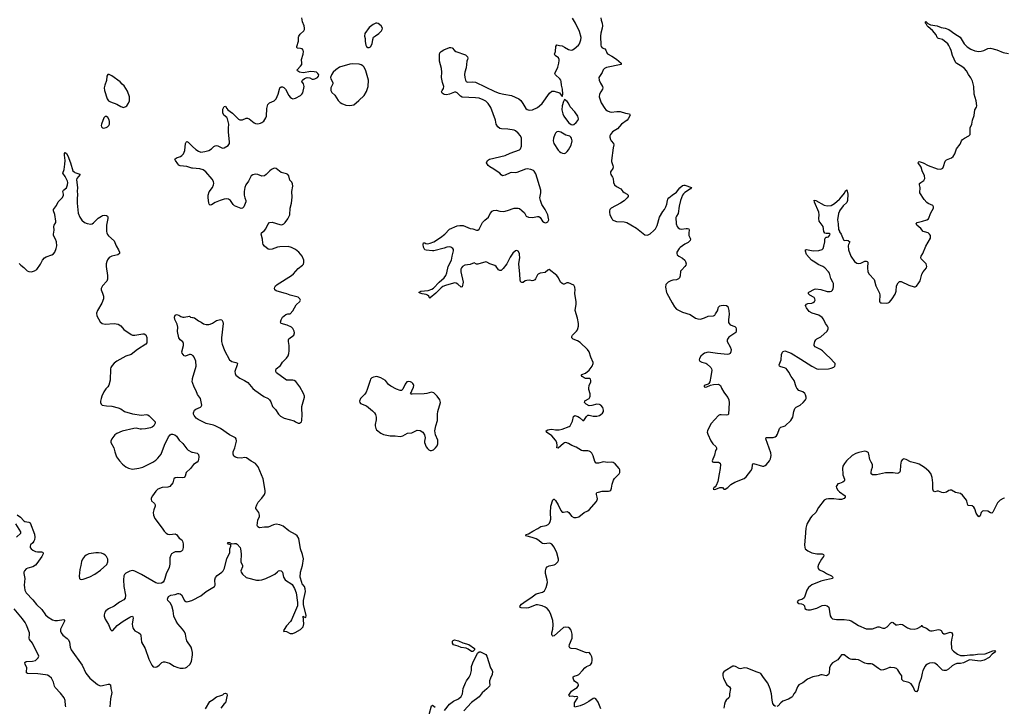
# Model space of a CAD drawing. Header units: inches. Extents: x 1682510 to 1839368, y 640758 to 791543.
# Tile 179 of 186: x 1797328 to 1812545, y 753617 to 764222. Entities that reach past the tile are written whole.
import ezdxf

# ---------------------------------------------------------------- set-up
doc = ezdxf.new("R2010")
doc.units = ezdxf.units.IN
doc.header["$MEASUREMENT"] = 0
for name, color, linetype in [('B7795', 7, 'Continuous'), ('B7796', 7, 'Continuous'), ('B8705', 7, 'Continuous'), ('B8706', 7, 'Continuous'), ('B8715', 7, 'Continuous'), ('B8716', 7, 'Continuous')]:
    doc.layers.add(name, color=color, linetype=linetype)

msp = doc.modelspace()

# ---------------------------------------------------------------- linework, layer by layer
at = {"layer": 'B7795', "color": 6}
for points, elevation in [([(1798607, 760000), (1798625, 759950), (1798623, 759910), (1798598, 759842), (1798528, 759730), (1798517, 759690), (1798521, 759650), (1798570, 759556), (1798601, 759530), (1798650, 759520), (1798790, 759532), (1798850, 759518), (1798890, 759492), (1798935, 759435), (1799050, 759358), (1799071, 759350), (1799110, 759348), (1799230, 759371), (1799250, 759370), (1799275, 759355), (1799292, 759312), (1799293, 759230), (1799278, 759210), (1799150, 759126), (1799050, 759052), (1798970, 759023), (1798830, 758947), (1798790, 758916), (1798758, 758882), (1798739, 758850), (1798732, 758830), (1798726, 758654), (1798704, 758576), (1798688, 758552), (1798659, 758521), (1798630, 758476), (1798596, 758410), (1798585, 758370), (1798576, 758330), (1798576, 758310), (1798586, 758286), (1798605, 758270), (1798670, 758257), (1798750, 758252), (1798850, 758227), (1798890, 758210), (1798950, 758170), (1799074, 758134), (1799210, 758112), (1799290, 758122), (1799310, 758119), (1799330, 758106), (1799422, 758010), (1799423, 757990), (1799399, 757950), (1799376, 757930), (1799350, 757918), (1799270, 757901), (1799210, 757896), (1799190, 757897), (1799130, 757914), (1799090, 757910), (1798911, 757869), (1798830, 757833), (1798799, 757810), (1798753, 757750), (1798738, 757710), (1798738, 757690), (1798782, 757610), (1798796, 757550), (1798826, 757470), (1798868, 757408), (1798918, 757358), (1798970, 757317), (1799010, 757295), (1799070, 757282), (1799170, 757297), (1799230, 757313), (1799385, 757390), (1799430, 757420), (1799465, 757450), (1799515, 757510), (1799568, 757650), (1799630, 757779), (1799651, 757809), (1799670, 757821), (1799690, 757822), (1799728, 757808), (1799750, 757790), (1799795, 757730), (1799850, 757675), (1799912, 757592), (1799933, 757573), (1799990, 757544), (1800000, 757542)], 700), ([(1800000, 759038), (1799990, 759046), (1799970, 759051), (1799950, 759050), (1799890, 759024), (1799869, 759030), (1799837, 759070), (1799832, 759090), (1799858, 759190), (1799860, 759220), (1799847, 759247), (1799810, 759279), (1799788, 759310), (1799768, 759408), (1799774, 759474), (1799760, 759520), (1799726, 759590), (1799720, 759630), (1799730, 759659), (1799750, 759667), (1799790, 759659), (1799819, 759639), (1799850, 759628), (1799870, 759626), (1799950, 759643), (1799970, 759626), (1800000, 759625)], 700), ([(1800000, 758620), (1799996, 758630), (1800000, 758668)], 700), ([(1800000, 757329), (1799970, 757290), (1799903, 757230), (1799883, 757170), (1799870, 757152), (1799850, 757144), (1799770, 757153), (1799730, 757146), (1799711, 757129), (1799693, 757070), (1799650, 757011), (1799620, 757000), (1799530, 756996), (1799464, 756970), (1799430, 756940), (1799382, 756870), (1799361, 756830), (1799358, 756810), (1799364, 756790), (1799411, 756751), (1799422, 756730), (1799422, 756710), (1799399, 756650), (1799392, 756610), (1799396, 756570), (1799417, 756517), (1799530, 756370), (1799562, 756322), (1799591, 756291), (1799617, 756277), (1799650, 756269), (1799730, 756281), (1799738, 756278), (1799751, 756271), (1799794, 756214), (1799832, 756190), (1799845, 756170), (1799853, 756127), (1799854, 756070), (1799845, 756030), (1799830, 756012), (1799810, 756003), (1799730, 756002), (1799710, 755995), (1799676, 755970), (1799662, 755950), (1799649, 755910), (1799647, 755813), (1799639, 755761), (1799590, 755663), (1799573, 755590), (1799562, 755558), (1799545, 755535), (1799520, 755520), (1799470, 755514), (1799430, 755523), (1799210, 755652), (1799110, 755706), (1799090, 755712), (1799070, 755714), (1799030, 755705), (1798967, 755673), (1798949, 755651), (1798939, 755630), (1798932, 755570), (1798939, 755470), (1798965, 755335), (1798959, 755290), (1798937, 755263), (1798870, 755227), (1798790, 755166), (1798699, 755121), (1798660, 755090), (1798645, 755070), (1798632, 755030), (1798633, 755010), (1798650, 754963), (1798699, 754879), (1798730, 754801), (1798750, 754784), (1798770, 754788), (1798837, 754863), (1798927, 754933), (1799030, 754996), (1799050, 755005), (1799070, 755008), (1799078, 754998), (1799081, 754981), (1799068, 754890), (1799069, 754850), (1799075, 754830), (1799090, 754803), (1799110, 754781), (1799170, 754753), (1799194, 754730), (1799201, 754710), (1799212, 754610), (1799266, 754510), (1799326, 754346), (1799370, 754251), (1799390, 754226), (1799421, 754221), (1799450, 754229), (1799483, 754250), (1799525, 754295), (1799550, 754306), (1799570, 754306), (1799645, 754285), (1799717, 754237), (1799770, 754214), (1799810, 754207), (1799854, 754206), (1799889, 754211), (1799910, 754222), (1799958, 754262), (1799981, 754310), (1799997, 754410), (1799997, 754450), (1799990, 754494), (1799976, 754530), (1799913, 754630), (1799900, 754670), (1799891, 754731), (1799873, 754770), (1799844, 754810), (1799770, 754892), (1799747, 754930), (1799712, 755010), (1799699, 755090), (1799677, 755170), (1799653, 755213), (1799617, 755250), (1799612, 755270), (1799617, 755290), (1799630, 755314), (1799665, 755335), (1799730, 755343), (1799770, 755357), (1799790, 755358), (1799810, 755354), (1799830, 755339), (1799875, 755250), (1799896, 755236), (1799910, 755233), (1799930, 755235), (1799987, 755253), (1800000, 755259)], 700), ([(1797290, 756573), (1797339, 756539), (1797390, 756483), (1797410, 756473), (1797470, 756462), (1797489, 756449), (1797555, 756275), (1797564, 756230), (1797558, 756190), (1797549, 756170), (1797530, 756143), (1797493, 756110), (1797488, 756090), (1797492, 756070), (1797506, 756050), (1797529, 756030), (1797570, 756008), (1797603, 756003), (1797664, 756004), (1797679, 755999), (1797690, 755990), (1797691, 755970), (1797672, 755930), (1797595, 755825), (1797570, 755799), (1797530, 755770), (1797456, 755750), (1797430, 755738), (1797401, 755710), (1797394, 755690), (1797393, 755670), (1797408, 755590), (1797399, 755490), (1797400, 755450), (1797407, 755410), (1797428, 755370), (1797530, 755261), (1797588, 755190), (1797672, 755110), (1797725, 755030), (1797770, 754992), (1797835, 754955), (1797870, 754941), (1797910, 754942), (1798010, 754958), (1798022, 754950), (1798018, 754930), (1797960, 754810), (1797959, 754779), (1797967, 754750), (1797995, 754715), (1798064, 754664), (1798082, 754642), (1798096, 754610), (1798110, 754530), (1798126, 754490), (1798292, 754252), (1798351, 754131), (1798410, 754052), (1798530, 753956), (1798550, 753942), (1798570, 753935), (1798610, 753938), (1798697, 753957), (1798717, 753957), (1798731, 753951), (1798737, 753890), (1798751, 753830), (1798730, 753730), (1798722, 753610)], 600), ([(1797278, 756230), (1797344, 756290), (1797347, 756310), (1797270, 756433)], 600), ([(1798039, 753610), (1798034, 753630), (1798029, 753709), (1798013, 753750), (1797961, 753821), (1797875, 753910), (1797866, 753930), (1797853, 753990), (1797819, 754050), (1797783, 754083), (1797756, 754096), (1797725, 754105), (1797610, 754120), (1797450, 754125), (1797435, 754135), (1797432, 754150), (1797437, 754210), (1797413, 754270), (1797407, 754290), (1797410, 754296), (1797430, 754310), (1797527, 754313), (1797570, 754325), (1797614, 754366), (1797622, 754390), (1797608, 754430), (1797570, 754496), (1797525, 754590), (1797481, 754650), (1797475, 754670), (1797480, 754730), (1797477, 754750), (1797432, 754868), (1797411, 754910), (1797369, 754970), (1797242, 755122)], 600)]:
    msp.add_lwpolyline(points, dxfattribs=dict(at, elevation=elevation))
at = {"layer": 'B7795', "color": 6, "elevation": 700}
msp.add_lwpolyline([(1798547, 755987), (1798506, 755986), (1798399, 755970), (1798355, 755950), (1798329, 755930), (1798298, 755890), (1798284, 755856), (1798274, 755790), (1798259, 755730), (1798247, 755627), (1798250, 755591), (1798261, 755581), (1798290, 755577), (1798310, 755583), (1798410, 755617), (1798490, 755657), (1798578, 755722), (1798675, 755810), (1798692, 755850), (1798689, 755890), (1798670, 755930), (1798650, 755952), (1798628, 755968), (1798590, 755981)], close=True, dxfattribs=at)
at = {"layer": 'B7796', "color": 6, "elevation": 800}
for points in [[(1798710, 763375), (1798690, 763374), (1798675, 763350), (1798670, 763284), (1798642, 763210), (1798635, 763170), (1798641, 763130), (1798680, 763000), (1798701, 762970), (1798730, 762952), (1798830, 762918), (1798890, 762880), (1798930, 762868), (1798970, 762880), (1798986, 762894), (1799009, 762931), (1799026, 762970), (1799025, 763030), (1798996, 763116), (1798941, 763201), (1798910, 763227), (1798881, 763261), (1798754, 763354)], [(1798670, 762728), (1798650, 762728), (1798630, 762707), (1798593, 762610), (1798589, 762590), (1798593, 762570), (1798610, 762550), (1798630, 762547), (1798663, 762557), (1798685, 762570), (1798705, 762590), (1798716, 762610), (1798718, 762650), (1798710, 762678), (1798690, 762711)]]:
    msp.add_lwpolyline(points, close=True, dxfattribs=at)
at = {"layer": 'B7796', "color": 6, "elevation": 700}
for points in [[(1800000, 761929), (1799990, 761930), (1799910, 761953), (1799810, 761965), (1799790, 761976), (1799770, 761995), (1799734, 762050), (1799727, 762070), (1799753, 762087), (1799812, 762108), (1799836, 762124), (1799860, 762150), (1799880, 762200), (1799890, 762311), (1799899, 762330), (1799910, 762339), (1799930, 762329), (1800000, 762264)], [(1797319, 760459), (1797345, 760430), (1797390, 760396), (1797445, 760345), (1797470, 760334), (1797510, 760329), (1797559, 760341), (1797594, 760366), (1797650, 760446), (1797681, 760510), (1797710, 760544), (1797738, 760562), (1797827, 760593), (1797853, 760607), (1797870, 760630), (1797892, 760688), (1797900, 760730), (1797895, 760790), (1797883, 760830), (1797849, 760890), (1797848, 760910), (1797862, 760970), (1797854, 761030), (1797861, 761050), (1797885, 761090), (1797886, 761110), (1797872, 761212), (1797852, 761270), (1797852, 761290), (1797897, 761350), (1797922, 761410), (1797990, 761477), (1798004, 761510), (1798005, 761530), (1797996, 761570), (1798005, 761590), (1798050, 761623), (1798068, 761670), (1798070, 761710), (1798065, 761730), (1798030, 761798), (1797995, 761850), (1798013, 761907), (1798027, 761990), (1798029, 762050), (1798019, 762130), (1798022, 762158), (1798030, 762171), (1798050, 762154), (1798070, 762120), (1798115, 762010), (1798151, 761890), (1798168, 761870), (1798182, 761862), (1798256, 761836), (1798262, 761830), (1798212, 761770), (1798206, 761750), (1798223, 761630), (1798217, 761570), (1798221, 761530), (1798215, 761450), (1798217, 761390), (1798233, 761233), (1798255, 761170), (1798286, 761126), (1798330, 761088), (1798370, 761072), (1798430, 761066), (1798450, 761070), (1798470, 761084), (1798543, 761157), (1798590, 761189), (1798610, 761197), (1798641, 761201), (1798670, 761200), (1798686, 761190), (1798691, 761171), (1798689, 761150), (1798672, 761050), (1798668, 760990), (1798670, 760950), (1798676, 760930), (1798685, 760905), (1798702, 760882), (1798786, 760806), (1798818, 760730), (1798853, 760670), (1798871, 760630), (1798869, 760610), (1798847, 760593), (1798750, 760572), (1798710, 760551), (1798685, 760515), (1798674, 760490), (1798664, 760450), (1798664, 760410), (1798684, 760270), (1798685, 760215), (1798674, 760186), (1798610, 760110), (1798589, 760070), (1798589, 760049), (1798607, 760000)]]:
    msp.add_lwpolyline(points, dxfattribs=at)
at = {"layer": 'B8705', "color": 6}
for points, elevation in [([(1800000, 759625), (1800010, 759625), (1800030, 759617), (1800090, 759570), (1800134, 759550), (1800170, 759526), (1800210, 759512), (1800250, 759512), (1800270, 759518), (1800310, 759536), (1800370, 759574), (1800430, 759591), (1800450, 759587), (1800470, 759558), (1800474, 759530), (1800447, 759310), (1800446, 759254), (1800455, 759210), (1800492, 759112), (1800569, 758970), (1800605, 758945), (1800669, 758929), (1800683, 758923), (1800692, 758912), (1800690, 758890), (1800654, 758790), (1800656, 758756), (1800670, 758730), (1800730, 758684), (1800800, 758650), (1800856, 758616), (1800882, 758590), (1800930, 758528), (1800960, 758500), (1801103, 758403), (1801170, 758370), (1801190, 758353), (1801210, 758319), (1801235, 758250), (1801279, 758199), (1801330, 758127), (1801360, 758100), (1801418, 758070), (1801568, 758028), (1801590, 758011), (1801630, 757991), (1801650, 757991), (1801682, 758010), (1801689, 758030), (1801689, 758070), (1801694, 758090), (1801693, 758147), (1801686, 758190), (1801687, 758250), (1801732, 758390), (1801730, 758410), (1801715, 758450), (1801658, 758550), (1801594, 758634), (1801570, 758650), (1801550, 758655), (1801470, 758653), (1801450, 758657), (1801430, 758668), (1801299, 758770), (1801286, 758790), (1801285, 758810), (1801292, 758830), (1801358, 758882), (1801390, 758934), (1801450, 758992), (1801476, 759030), (1801490, 759067), (1801495, 759110), (1801495, 759190), (1801484, 759250), (1801484, 759276), (1801490, 759292), (1801564, 759350), (1801576, 759384), (1801571, 759410), (1801550, 759453), (1801530, 759474), (1801463, 759503), (1801368, 759530), (1801361, 759550), (1801370, 759586), (1801390, 759628), (1801443, 759670), (1801470, 759681), (1801510, 759677), (1801550, 759725), (1801602, 759818), (1801655, 759870), (1801666, 759890), (1801659, 759910), (1801630, 759935), (1801510, 759969), (1801457, 759990), (1801417, 760000)], 700), ([(1803758, 760000), (1803673, 759927), (1803670, 759919), (1803664, 759924), (1803651, 759951), (1803630, 759970), (1803610, 759977), (1803547, 759986), (1803519, 760000)], 600), ([(1805902, 753610), (1805900, 753650), (1805905, 753670), (1805950, 753741), (1805954, 753754), (1805950, 753761), (1805930, 753767), (1805910, 753764), (1805870, 753772), (1805830, 753771), (1805820, 753780), (1805817, 753790), (1805855, 753850), (1805890, 753877), (1805944, 753910), (1805963, 753937), (1805966, 753950), (1805955, 753970), (1805904, 754004), (1805890, 754020), (1805880, 754050), (1805884, 754070), (1805898, 754082), (1805950, 754098), (1805967, 754110), (1806028, 754170), (1806060, 754210), (1806090, 754230), (1806141, 754250), (1806150, 754257), (1806168, 754290), (1806178, 754330), (1806176, 754356), (1806170, 754381), (1806150, 754421), (1806130, 754446), (1806090, 754443), (1806070, 754446), (1805930, 754503), (1805850, 754511), (1805830, 754520), (1805822, 754542), (1805824, 754570), (1805865, 754670), (1805869, 754730), (1805852, 754792), (1805830, 754820), (1805810, 754832), (1805770, 754842), (1805730, 754833), (1805590, 754708), (1805570, 754701), (1805556, 754710), (1805550, 754728), (1805551, 754750), (1805568, 754810), (1805575, 754875), (1805570, 754941), (1805536, 755036), (1805510, 755090), (1805479, 755130), (1805451, 755150), (1805405, 755170), (1805330, 755187), (1805310, 755184), (1805190, 755136), (1805166, 755134), (1805080, 755140), (1805070, 755141), (1805058, 755150), (1805061, 755170), (1805085, 755195), (1805155, 755245), (1805230, 755291), (1805310, 755352), (1805330, 755362), (1805410, 755381), (1805439, 755401), (1805463, 755450), (1805483, 755530), (1805482, 755570), (1805453, 755670), (1805454, 755710), (1805466, 755750), (1805481, 755770), (1805510, 755786), (1805590, 755804), (1805610, 755813), (1805647, 755850), (1805654, 755870), (1805654, 755890), (1805631, 755990), (1805590, 756076), (1805550, 756124), (1805533, 756133), (1805515, 756135), (1805433, 756127), (1805410, 756131), (1805390, 756141), (1805350, 756178), (1805310, 756202), (1805250, 756226), (1805152, 756250), (1805153, 756270), (1805190, 756283), (1805260, 756320), (1805337, 756363), (1805384, 756396), (1805465, 756410), (1805494, 756426), (1805515, 756445), (1805528, 756472), (1805536, 756510), (1805533, 756607), (1805539, 756710), (1805570, 756807), (1805583, 756817), (1805590, 756819), (1805610, 756798), (1805649, 756730), (1805690, 756639), (1805710, 756616), (1805730, 756614), (1805790, 756625), (1805801, 756621), (1805814, 756610), (1805854, 756554), (1805890, 756535), (1805930, 756532), (1805970, 756544), (1806050, 756610), (1806110, 756637), (1806130, 756653), (1806241, 756779), (1806254, 756806), (1806256, 756824), (1806254, 756850), (1806242, 756890), (1806243, 756910), (1806250, 756917), (1806273, 756927), (1806330, 756938), (1806430, 756940), (1806450, 756946), (1806462, 756958), (1806475, 756985), (1806484, 757050), (1806505, 757110), (1806523, 757137), (1806594, 757210), (1806605, 757230), (1806603, 757270), (1806591, 757290), (1806530, 757362), (1806501, 757381), (1806470, 757387), (1806410, 757382), (1806350, 757391), (1806271, 757371), (1806235, 757375), (1806219, 757399), (1806190, 757487), (1806170, 757528), (1806150, 757547), (1806130, 757556), (1806110, 757561), (1806030, 757562), (1806010, 757570), (1805930, 757622), (1805863, 757643), (1805810, 757675), (1805770, 757692), (1805750, 757687), (1805730, 757675), (1805650, 757605), (1805630, 757609), (1805636, 757644), (1805632, 757690), (1805610, 757730), (1805553, 757793), (1805469, 757850), (1805467, 757870), (1805490, 757885), (1805514, 757894), (1805550, 757899), (1805610, 757886), (1805668, 757888), (1805710, 757898), (1805821, 757939), (1805835, 757950), (1805858, 757990), (1805870, 758021), (1805887, 758093), (1805910, 758110), (1805955, 758095), (1805979, 758079), (1806030, 758031), (1806049, 758031), (1806086, 758094), (1806110, 758116), (1806130, 758116), (1806190, 758097), (1806250, 758100), (1806289, 758111), (1806310, 758122), (1806335, 758145), (1806351, 758170), (1806353, 758190), (1806341, 758230), (1806310, 758270), (1806290, 758281), (1806250, 758285), (1806170, 758261), (1806130, 758257), (1806082, 758282), (1806058, 758310), (1806060, 758330), (1806064, 758336), (1806130, 758370), (1806142, 758390), (1806146, 758410), (1806145, 758445), (1806123, 758510), (1806122, 758530), (1806128, 758570), (1806154, 758630), (1806157, 758650), (1806152, 758670), (1806138, 758678), (1806070, 758682), (1806050, 758689), (1806023, 758710), (1806008, 758732), (1806016, 758744), (1806070, 758765), (1806130, 758810), (1806174, 758870), (1806191, 758910), (1806191, 758930), (1806154, 759010), (1806130, 759090), (1806103, 759130), (1805990, 759236), (1805950, 759262), (1805881, 759290), (1805859, 759310), (1805862, 759330), (1805873, 759350), (1805890, 759372), (1805935, 759410), (1805948, 759430), (1805965, 759490), (1805965, 759530), (1805950, 759610), (1805912, 759730), (1805928, 759830), (1805928, 759868), (1805907, 759990), (1805907, 760000)], 600), ([(1807331, 760000), (1807412, 759850), (1807450, 759787), (1807480, 759750), (1807570, 759703), (1807689, 759669), (1807772, 759612), (1807810, 759601), (1807850, 759599), (1807910, 759615), (1807970, 759641), (1808050, 759650), (1808070, 759660), (1808083, 759677), (1808110, 759728), (1808130, 759782), (1808150, 759802), (1808170, 759809), (1808208, 759812), (1808250, 759809), (1808273, 759790), (1808290, 759730), (1808291, 759669), (1808280, 759590), (1808285, 759545), (1808291, 759530), (1808310, 759510), (1808383, 759483), (1808396, 759470), (1808402, 759450), (1808401, 759410), (1808394, 759390), (1808290, 759317), (1808267, 759290), (1808260, 759270), (1808263, 759250), (1808309, 759170), (1808324, 759130), (1808321, 759090), (1808310, 759069), (1808290, 759056), (1808269, 759051), (1808110, 759066), (1807970, 759086), (1807911, 759070), (1807890, 759058), (1807854, 759026), (1807833, 758987), (1807830, 758970), (1807839, 758950), (1807873, 758933), (1807930, 758918), (1807950, 758905), (1808010, 758850), (1808020, 758830), (1808023, 758810), (1808011, 758709), (1807992, 758628), (1807977, 758603), (1807966, 758594), (1807907, 758570), (1807906, 758550), (1807930, 758546), (1807949, 758550), (1808005, 758575), (1808050, 758586), (1808130, 758591), (1808144, 758584), (1808158, 758570), (1808174, 758530), (1808209, 758469), (1808254, 758414), (1808270, 758387), (1808286, 758350), (1808294, 758306), (1808284, 758130), (1808270, 758120), (1808250, 758116), (1808170, 758120), (1808150, 758117), (1808130, 758107), (1808072, 758048), (1808017, 757983), (1807971, 757910), (1807958, 757870), (1807955, 757850), (1807962, 757822), (1808010, 757720), (1808042, 757670), (1808085, 757630), (1808097, 757610), (1808095, 757590), (1808082, 757570), (1808065, 757495), (1808031, 757411), (1808034, 757394), (1808050, 757387), (1808130, 757389), (1808152, 757372), (1808160, 757350), (1808156, 757290), (1808137, 757210), (1808119, 757090), (1808093, 757027), (1808075, 757005), (1808055, 756990), (1808045, 756970), (1808066, 756966), (1808088, 756970), (1808150, 756996), (1808170, 756999), (1808190, 756995), (1808210, 756971), (1808230, 756971), (1808270, 756996), (1808319, 757041), (1808382, 757078), (1808525, 757135), (1808558, 757162), (1808630, 757252), (1808646, 757290), (1808651, 757349), (1808658, 757362), (1808670, 757369), (1808810, 757325), (1808830, 757326), (1808850, 757336), (1808870, 757353), (1808917, 757410), (1808930, 757437), (1808943, 757490), (1808938, 757530), (1808859, 757750), (1808866, 757770), (1808972, 757768), (1809002, 757778), (1809025, 757795), (1809039, 757821), (1809073, 757907), (1809089, 757931), (1809130, 757939), (1809159, 757950), (1809248, 758032), (1809275, 758085), (1809290, 758170), (1809310, 758217), (1809330, 758236), (1809390, 758270), (1809438, 758310), (1809471, 758349), (1809481, 758370), (1809485, 758390), (1809475, 758430), (1809460, 758450), (1809430, 758472), (1809370, 758497), (1809339, 758530), (1809329, 758550), (1809298, 758650), (1809252, 758712), (1809217, 758777), (1809190, 758815), (1809173, 758833), (1809150, 758847), (1809090, 758863), (1809073, 758873), (1809066, 758890), (1809099, 758970), (1809101, 759050), (1809115, 759085), (1809130, 759099), (1809154, 759106), (1809210, 759089), (1809250, 759070), (1809401, 758981), (1809570, 758871), (1809650, 758829), (1809670, 758824), (1809828, 758832), (1809870, 758839), (1809910, 758856), (1809924, 758870), (1809933, 758890), (1809932, 758910), (1809917, 758930), (1809855, 758995), (1809790, 759049), (1809736, 759110), (1809707, 759130), (1809624, 759170), (1809607, 759190), (1809604, 759204), (1809617, 759250), (1809630, 759275), (1809649, 759291), (1809710, 759324), (1809805, 759410), (1809822, 759450), (1809822, 759470), (1809814, 759490), (1809784, 759530), (1809750, 759596), (1809730, 759621), (1809677, 759657), (1809576, 759690), (1809530, 759716), (1809489, 759770), (1809476, 759790), (1809474, 759806), (1809490, 759831), (1809510, 759838), (1809570, 759844), (1809590, 759852), (1809614, 759870), (1809622, 759890), (1809619, 759910), (1809606, 759930), (1809542, 759970), (1809520, 759990), (1809520, 760000)], 600), ([(1800000, 758668), (1800001, 758679), (1800053, 758870), (1800048, 758950), (1800024, 759010), (1800010, 759030), (1800000, 759038)], 700), ([(1800000, 755259), (1800130, 755321), (1800210, 755388), (1800341, 755470), (1800349, 755490), (1800344, 755570), (1800355, 755605), (1800382, 755638), (1800450, 755688), (1800471, 755710), (1800491, 755750), (1800530, 755902), (1800574, 755986), (1800575, 756050), (1800589, 756090), (1800589, 756109), (1800550, 756120), (1800542, 756130), (1800550, 756145), (1800570, 756148), (1800606, 756126), (1800650, 756134), (1800673, 756130), (1800690, 756120), (1800735, 756070), (1800742, 756050), (1800752, 755970), (1800746, 755850), (1800771, 755790), (1800770, 755770), (1800748, 755710), (1800749, 755690), (1800770, 755658), (1800830, 755609), (1800850, 755599), (1800990, 755564), (1801030, 755565), (1801070, 755571), (1801130, 755589), (1801230, 755636), (1801270, 755659), (1801310, 755695), (1801330, 755708), (1801350, 755713), (1801370, 755709), (1801389, 755689), (1801407, 755610), (1801430, 755570), (1801450, 755553), (1801516, 755516), (1801538, 755499), (1801576, 755436), (1801599, 755370), (1801623, 755223), (1801621, 755170), (1801530, 754952), (1801513, 754927), (1801450, 754858), (1801418, 754802), (1801405, 754790), (1801410, 754772), (1801423, 754777), (1801450, 754773), (1801510, 754744), (1801550, 754741), (1801585, 754755), (1801670, 754804), (1801710, 754843), (1801719, 754890), (1801710, 755010), (1801720, 755000), (1801750, 754991), (1801758, 755022), (1801712, 755192), (1801714, 755250), (1801746, 755390), (1801742, 755430), (1801730, 755470), (1801696, 755510), (1801688, 755528), (1801665, 755610), (1801666, 755690), (1801697, 755790), (1801714, 755894), (1801701, 755961), (1801669, 756050), (1801640, 756210), (1801617, 756250), (1801593, 756273), (1801490, 756330), (1801402, 756402), (1801350, 756422), (1801290, 756430), (1801250, 756419), (1801170, 756385), (1801110, 756386), (1801034, 756374), (1801008, 756388), (1801000, 756410), (1801001, 756450), (1801011, 756490), (1801033, 756547), (1801034, 756570), (1801023, 756610), (1800976, 756670), (1800976, 756690), (1800991, 756730), (1801014, 756770), (1801072, 756830), (1801111, 756889), (1801121, 756919), (1801124, 756950), (1801093, 757130), (1801014, 757314), (1800990, 757348), (1800970, 757366), (1800905, 757405), (1800835, 757455), (1800810, 757460), (1800750, 757448), (1800694, 757454), (1800663, 757463), (1800640, 757480), (1800626, 757510), (1800629, 757549), (1800652, 757610), (1800678, 757710), (1800675, 757750), (1800664, 757764), (1800570, 757808), (1800430, 757908), (1800351, 757951), (1800322, 757962), (1800210, 757986), (1800086, 758046), (1800053, 758070), (1800024, 758110), (1800016, 758130), (1800015, 758150), (1800030, 758190), (1800051, 758209), (1800120, 758240), (1800133, 758250), (1800145, 758270), (1800120, 758370), (1800109, 758390), (1800074, 758434), (1800057, 758490), (1800026, 758546), (1800000, 758620)], 700), ([(1800000, 757542), (1800070, 757527), (1800089, 757509), (1800098, 757470), (1800094, 757430), (1800086, 757410), (1800070, 757390), (1800016, 757350), (1800000, 757329)], 700), ([(1810000, 757061), (1809970, 757051), (1809955, 757030), (1809949, 757010), (1809951, 756990), (1809970, 756957), (1809998, 756930), (1810000, 756929)], 600), ([(1810000, 756812), (1809990, 756811), (1809910, 756823), (1809830, 756823), (1809790, 756816), (1809761, 756799), (1809672, 756690), (1809632, 756610), (1809570, 756553), (1809550, 756526), (1809493, 756430), (1809477, 756370), (1809469, 756230), (1809456, 756110), (1809461, 756070), (1809470, 756051), (1809510, 756017), (1809570, 755990), (1809650, 755973), (1809730, 755970), (1809750, 755962), (1809758, 755950), (1809751, 755930), (1809718, 755890), (1809673, 755810), (1809663, 755770), (1809666, 755746), (1809685, 755725), (1809750, 755700), (1809797, 755670), (1809874, 755630), (1809893, 755610), (1809888, 755592), (1809870, 755585), (1809770, 755567), (1809708, 755550), (1809570, 755491), (1809545, 755475), (1809518, 755450), (1809492, 755410), (1809463, 755317), (1809450, 755294), (1809426, 755274), (1809361, 755250), (1809344, 755230), (1809353, 755213), (1809370, 755205), (1809410, 755200), (1809434, 755190), (1809455, 755170), (1809463, 755130), (1809490, 755110), (1809510, 755106), (1809550, 755107), (1809650, 755133), (1809730, 755176), (1809770, 755179), (1809807, 755170), (1809835, 755150), (1809854, 755014), (1809867, 754990), (1809890, 754970), (1809950, 754957), (1810000, 754958)], 600), ([(1803891, 753550), (1803969, 753651), (1804030, 753696), (1804110, 753735), (1804151, 753770), (1804170, 753810), (1804184, 753890), (1804218, 753982), (1804233, 754010), (1804275, 754066), (1804294, 754106), (1804311, 754169), (1804310, 754230), (1804330, 754290), (1804402, 754438), (1804430, 754460), (1804450, 754461), (1804530, 754416), (1804549, 754390), (1804603, 754210), (1804631, 754171), (1804637, 754157), (1804632, 754110), (1804602, 754050), (1804589, 754010), (1804587, 753987), (1804594, 753950), (1804588, 753930), (1804550, 753889), (1804473, 753827), (1804430, 753762), (1804310, 753676), (1804190, 753546)], 600), ([(1810000, 754372), (1809970, 754335), (1809890, 754290), (1809862, 754258), (1809843, 754210), (1809838, 754130), (1809830, 754107), (1809810, 754094), (1809790, 754089), (1809730, 754103), (1809710, 754102), (1809670, 754087), (1809587, 754073), (1809502, 754038), (1809430, 753982), (1809370, 753950), (1809350, 753920), (1809318, 753842), (1809290, 753810), (1809271, 753770), (1809260, 753760), (1809210, 753728), (1809122, 753698), (1809090, 753672), (1809050, 753624), (1809030, 753614)], 600), ([(1809010, 753616), (1808990, 753628), (1808970, 753658), (1808955, 753710), (1808948, 753808), (1808927, 753887), (1808890, 753972), (1808821, 754061), (1808793, 754110), (1808782, 754122), (1808756, 754136), (1808710, 754150), (1808570, 754206), (1808530, 754210), (1808470, 754198), (1808450, 754201), (1808390, 754231), (1808370, 754236), (1808350, 754235), (1808230, 754165), (1808209, 754150), (1808196, 754130), (1808194, 754090), (1808205, 754045), (1808226, 754010), (1808245, 753965), (1808257, 753950), (1808299, 753919), (1808313, 753890), (1808299, 753810), (1808297, 753770), (1808288, 753750), (1808249, 753711), (1808233, 753687), (1808219, 753650), (1808210, 753590)], 600), ([(1800202, 753578), (1800269, 753690), (1800319, 753721), (1800350, 753750), (1800370, 753762), (1800438, 753782), (1800465, 753795), (1800490, 753815), (1800510, 753818), (1800530, 753812), (1800537, 753790), (1800511, 753670), (1800490, 753654), (1800439, 753590)], 600), ([(1806310, 753580), (1806270, 753683), (1806230, 753733), (1806210, 753742), (1806190, 753737), (1806125, 753690), (1806051, 753649), (1805990, 753622), (1805910, 753602)], 600), ([(1803655, 753490), (1803694, 753626), (1803710, 753633), (1803730, 753621), (1803750, 753602)], 600)]:
    msp.add_lwpolyline(points, dxfattribs=dict(at, elevation=elevation))
for points, elevation in [([(1802850, 758710), (1802797, 758703), (1802770, 758692), (1802750, 758670), (1802742, 758650), (1802700, 758510), (1802682, 758470), (1802662, 758438), (1802595, 758370), (1802579, 758330), (1802583, 758310), (1802595, 758296), (1802690, 758259), (1802781, 758181), (1802811, 758150), (1802825, 758125), (1802836, 758084), (1802837, 758043), (1802822, 757970), (1802822, 757950), (1802830, 757910), (1802844, 757890), (1802910, 757836), (1802950, 757817), (1803054, 757794), (1803130, 757797), (1803210, 757784), (1803250, 757795), (1803323, 757837), (1803390, 757839), (1803470, 757882), (1803518, 757878), (1803560, 757850), (1803586, 757810), (1803596, 757764), (1803582, 757710), (1803582, 757690), (1803610, 757625), (1803630, 757597), (1803650, 757579), (1803670, 757569), (1803690, 757568), (1803721, 757579), (1803755, 757610), (1803779, 757641), (1803790, 757670), (1803791, 757710), (1803788, 757730), (1803756, 757810), (1803745, 757870), (1803761, 757950), (1803786, 758030), (1803786, 758130), (1803790, 758170), (1803830, 758310), (1803822, 758350), (1803782, 758410), (1803730, 758458), (1803690, 758471), (1803619, 758450), (1803577, 758443), (1803396, 758436), (1803380, 758439), (1803367, 758450), (1803378, 758462), (1803391, 758489), (1803414, 758546), (1803417, 758570), (1803414, 758590), (1803405, 758605), (1803390, 758618), (1803370, 758627), (1803330, 758633), (1803310, 758627), (1803285, 758595), (1803250, 758514), (1803230, 758496), (1803210, 758493), (1803150, 758514), (1803062, 758562), (1803030, 758590), (1802980, 758650), (1802910, 758690)], 700), ([(1804310, 754463), (1804260, 754500), (1804230, 754513), (1804150, 754525), (1804105, 754545), (1804030, 754567), (1804017, 754590), (1804019, 754621), (1804025, 754635), (1804050, 754643), (1804110, 754630), (1804177, 754597), (1804270, 754570), (1804358, 754510), (1804356, 754490), (1804330, 754463)], 600)]:
    msp.add_lwpolyline(points, close=True, dxfattribs=dict(at, elevation=elevation))
at = {"layer": 'B8706', "color": 6}
for points, elevation in [([(1800000, 762264), (1800050, 762217), (1800091, 762191), (1800130, 762178), (1800190, 762184), (1800250, 762202), (1800290, 762226), (1800330, 762263), (1800350, 762275), (1800370, 762278), (1800390, 762275), (1800450, 762241), (1800470, 762238), (1800490, 762243), (1800550, 762279), (1800570, 762310), (1800573, 762330), (1800553, 762490), (1800553, 762547), (1800562, 762610), (1800541, 762690), (1800529, 762710), (1800485, 762750), (1800470, 762783), (1800470, 762838), (1800490, 762880), (1800510, 762888), (1800529, 762850), (1800545, 762830), (1800618, 762778), (1800710, 762688), (1800730, 762677), (1800750, 762674), (1800770, 762677), (1800830, 762701), (1800850, 762700), (1800873, 762690), (1800950, 762630), (1800970, 762621), (1801010, 762616), (1801050, 762625), (1801070, 762632), (1801103, 762657), (1801134, 762706), (1801140, 762730), (1801146, 762850), (1801163, 762910), (1801190, 762939), (1801260, 762970), (1801290, 762999), (1801324, 763070), (1801341, 763150), (1801350, 763172), (1801370, 763183), (1801390, 763183), (1801410, 763176), (1801434, 763150), (1801490, 763053), (1801510, 763027), (1801530, 763009), (1801550, 763002), (1801590, 763009), (1801670, 763053), (1801691, 763070), (1801706, 763094), (1801723, 763190), (1801715, 763230), (1801691, 763270), (1801698, 763290), (1801730, 763316), (1801770, 763330), (1801810, 763326), (1801850, 763306), (1801870, 763304), (1801890, 763308), (1801930, 763331), (1801947, 763350), (1801949, 763370), (1801938, 763390), (1801913, 763410), (1801879, 763419), (1801830, 763421), (1801710, 763402), (1801650, 763410), (1801620, 763430), (1801618, 763450), (1801670, 763503), (1801686, 763530), (1801689, 763550), (1801685, 763610), (1801708, 763690), (1801712, 763730), (1801709, 763750), (1801693, 763770), (1801670, 763778), (1801623, 763783), (1801612, 763792), (1801610, 763810), (1801637, 763890), (1801638, 763950), (1801643, 763970), (1801662, 763998), (1801719, 764050), (1801729, 764070), (1801732, 764090), (1801722, 764130), (1801697, 764190), (1801691, 764251)], 700), ([(1803519, 760000), (1803498, 760010), (1803528, 760030), (1803641, 760039), (1803699, 760061), (1803723, 760077), (1803813, 760170), (1803890, 760237), (1803912, 760270), (1803929, 760310), (1803952, 760410), (1804003, 760510), (1804011, 760570), (1804033, 760650), (1804031, 760671), (1804021, 760690), (1803992, 760710), (1803970, 760716), (1803930, 760711), (1803886, 760694), (1803730, 760651), (1803710, 760650), (1803610, 760660), (1803587, 760670), (1803570, 760707), (1803563, 760750), (1803570, 760778), (1803590, 760776), (1803606, 760766), (1803630, 760761), (1803670, 760770), (1803727, 760793), (1803830, 760857), (1803897, 760910), (1803970, 760989), (1804090, 761039), (1804130, 761044), (1804181, 761041), (1804290, 760997), (1804330, 760993), (1804390, 760970), (1804410, 760971), (1804430, 760987), (1804481, 761090), (1804515, 761125), (1804571, 761170), (1804601, 761230), (1804630, 761263), (1804650, 761276), (1804690, 761278), (1804750, 761263), (1804810, 761262), (1804867, 761273), (1804970, 761312), (1805030, 761312), (1805050, 761305), (1805090, 761277), (1805130, 761237), (1805157, 761190), (1805190, 761173), (1805253, 761167), (1805330, 761182), (1805350, 761180), (1805370, 761167), (1805410, 761108), (1805430, 761093), (1805450, 761087), (1805471, 761089), (1805490, 761101), (1805504, 761130), (1805503, 761150), (1805490, 761210), (1805450, 761290), (1805399, 761370), (1805375, 761430), (1805369, 761470), (1805384, 761550), (1805380, 761590), (1805303, 761843), (1805281, 761881), (1805270, 761891), (1805230, 761907), (1805170, 761918), (1805147, 761913), (1805010, 761860), (1804990, 761857), (1804930, 761862), (1804910, 761857), (1804830, 761819), (1804790, 761810), (1804770, 761824), (1804750, 761854), (1804690, 761888), (1804656, 761916), (1804593, 761950), (1804569, 761970), (1804541, 762010), (1804559, 762050), (1804590, 762070), (1804830, 762124), (1804910, 762159), (1805050, 762210), (1805070, 762230), (1805083, 762270), (1805085, 762390), (1805067, 762430), (1805033, 762470), (1804990, 762506), (1804970, 762518), (1804870, 762530), (1804775, 762535), (1804750, 762544), (1804717, 762570), (1804690, 762610), (1804679, 762670), (1804610, 762866), (1804568, 762930), (1804530, 762962), (1804490, 762986), (1804430, 763008), (1804370, 763018), (1804166, 763026), (1804139, 763039), (1804090, 763094), (1804070, 763103), (1804050, 763103), (1803970, 763071), (1803923, 763063), (1803886, 763066), (1803855, 763090), (1803848, 763110), (1803857, 763130), (1803880, 763160), (1803884, 763190), (1803862, 763250), (1803848, 763328), (1803850, 763410), (1803846, 763466), (1803818, 763582), (1803816, 763684), (1803823, 763710), (1803842, 763730), (1803885, 763755), (1803970, 763791), (1803993, 763793), (1804012, 763790), (1804050, 763744), (1804070, 763730), (1804219, 763679), (1804250, 763651), (1804254, 763630), (1804251, 763610), (1804237, 763583), (1804230, 763479), (1804209, 763411), (1804203, 763377), (1804206, 763330), (1804218, 763290), (1804230, 763267), (1804250, 763256), (1804330, 763265), (1804370, 763257), (1804673, 763113), (1804740, 763090), (1804810, 763072), (1804930, 763050), (1804988, 763028), (1805040, 763000), (1805073, 762973), (1805106, 762930), (1805150, 762850), (1805170, 762835), (1805188, 762828), (1805210, 762824), (1805251, 762829), (1805330, 762866), (1805364, 762890), (1805402, 762930), (1805515, 763090), (1805550, 763118), (1805590, 763119), (1805671, 763091), (1805699, 763059), (1805710, 763034), (1805718, 763042), (1805722, 763070), (1805717, 763150), (1805704, 763210), (1805698, 763270), (1805690, 763290), (1805674, 763310), (1805607, 763370), (1805600, 763390), (1805644, 763490), (1805662, 763550), (1805667, 763590), (1805666, 763610), (1805655, 763635), (1805605, 763670), (1805594, 763690), (1805607, 763733), (1805616, 763810), (1805630, 763833), (1805670, 763822), (1805710, 763817), (1805750, 763800), (1805810, 763764), (1805850, 763754), (1805870, 763756), (1805898, 763770), (1805964, 763830), (1805978, 763850), (1806000, 763910), (1806006, 763946), (1805981, 764041), (1805919, 764170), (1805870, 764247)], 600), ([(1806312, 764250), (1806315, 764215), (1806329, 764170), (1806335, 764125), (1806331, 764090), (1806310, 764013), (1806303, 763970), (1806311, 763831), (1806316, 763810), (1806330, 763790), (1806370, 763770), (1806388, 763750), (1806401, 763710), (1806413, 763693), (1806479, 763659), (1806550, 763614), (1806624, 763550), (1806626, 763530), (1806396, 763484), (1806368, 763470), (1806346, 763450), (1806330, 763405), (1806277, 763330), (1806282, 763290), (1806303, 763243), (1806334, 763190), (1806339, 763170), (1806333, 763150), (1806307, 763110), (1806289, 763071), (1806285, 763030), (1806316, 762936), (1806370, 762852), (1806389, 762830), (1806410, 762814), (1806450, 762797), (1806470, 762794), (1806557, 762803), (1806610, 762803), (1806690, 762779), (1806750, 762770), (1806761, 762750), (1806731, 762690), (1806715, 762670), (1806630, 762610), (1806565, 762535), (1806492, 762488), (1806458, 762450), (1806450, 762430), (1806449, 762410), (1806458, 762370), (1806468, 762350), (1806505, 762310), (1806510, 762290), (1806499, 762241), (1806473, 762050), (1806473, 762030), (1806497, 761970), (1806501, 761950), (1806496, 761924), (1806459, 761870), (1806458, 761850), (1806464, 761830), (1806491, 761791), (1806499, 761770), (1806504, 761710), (1806522, 761670), (1806550, 761644), (1806617, 761610), (1806651, 761570), (1806672, 761552), (1806716, 761530), (1806733, 761510), (1806730, 761490), (1806716, 761470), (1806670, 761427), (1806614, 761386), (1806471, 761310), (1806450, 761292), (1806443, 761270), (1806442, 761250), (1806450, 761210), (1806477, 761150), (1806492, 761132), (1806510, 761121), (1806550, 761107), (1806670, 761101), (1806710, 761088), (1806775, 761055), (1806861, 761001), (1806990, 760901), (1807030, 760895), (1807070, 760914), (1807130, 760964), (1807153, 760990), (1807178, 761042), (1807218, 761170), (1807270, 761261), (1807293, 761290), (1807316, 761330), (1807329, 761371), (1807338, 761430), (1807345, 761450), (1807358, 761470), (1807410, 761512), (1807481, 761559), (1807530, 761627), (1807570, 761661), (1807590, 761667), (1807610, 761668), (1807711, 761630), (1807695, 761610), (1807606, 761554), (1807586, 761534), (1807572, 761510), (1807542, 761430), (1807518, 761342), (1807503, 761230), (1807477, 761190), (1807469, 761169), (1807474, 761070), (1807489, 761029), (1807507, 761007), (1807530, 760993), (1807550, 760989), (1807630, 760998), (1807650, 760996), (1807667, 760990), (1807674, 760974), (1807667, 760930), (1807669, 760890), (1807690, 760850), (1807695, 760830), (1807692, 760810), (1807661, 760779), (1807607, 760753), (1807536, 760704), (1807521, 760690), (1807483, 760630), (1807483, 760610), (1807490, 760590), (1807513, 760570), (1807570, 760539), (1807609, 760510), (1807620, 760490), (1807629, 760450), (1807623, 760430), (1807610, 760410), (1807560, 760360), (1807543, 760337), (1807534, 760266), (1807523, 760237), (1807510, 760218), (1807478, 760202), (1807420, 760200), (1807390, 760191), (1807352, 760168), (1807316, 760130), (1807309, 760090), (1807325, 760010), (1807331, 760000)], 600), ([(1801417, 760000), (1801292, 760032), (1801271, 760050), (1801267, 760070), (1801270, 760090), (1801283, 760110), (1801307, 760130), (1801530, 760272), (1801561, 760299), (1801630, 760377), (1801700, 760430), (1801712, 760448), (1801718, 760470), (1801717, 760510), (1801693, 760570), (1801643, 760630), (1801590, 760673), (1801530, 760706), (1801477, 760717), (1801350, 760716), (1801310, 760709), (1801230, 760676), (1801190, 760672), (1801170, 760678), (1801110, 760726), (1801093, 760750), (1801085, 760770), (1801078, 760830), (1801058, 760910), (1801063, 760930), (1801110, 760965), (1801131, 760990), (1801161, 761059), (1801190, 761089), (1801230, 761095), (1801350, 761058), (1801370, 761054), (1801390, 761057), (1801410, 761070), (1801429, 761090), (1801470, 761146), (1801502, 761210), (1801506, 761310), (1801530, 761390), (1801538, 761482), (1801536, 761570), (1801548, 761650), (1801546, 761686), (1801534, 761714), (1801512, 761732), (1801504, 761744), (1801489, 761809), (1801470, 761830), (1801450, 761840), (1801370, 761863), (1801290, 761925), (1801270, 761930), (1801250, 761925), (1801218, 761910), (1801192, 761890), (1801138, 761830), (1801110, 761809), (1801070, 761808), (1801010, 761829), (1800970, 761835), (1800930, 761828), (1800907, 761810), (1800863, 761730), (1800822, 761670), (1800806, 761630), (1800798, 761570), (1800798, 761510), (1800806, 761470), (1800821, 761430), (1800822, 761410), (1800790, 761330), (1800770, 761309), (1800750, 761306), (1800650, 761348), (1800626, 761370), (1800587, 761430), (1800554, 761450), (1800530, 761454), (1800490, 761452), (1800427, 761430), (1800350, 761398), (1800290, 761361), (1800270, 761358), (1800255, 761375), (1800250, 761395), (1800240, 761470), (1800242, 761510), (1800257, 761563), (1800309, 761630), (1800325, 761670), (1800328, 761690), (1800323, 761723), (1800301, 761761), (1800204, 761870), (1800162, 761902), (1800110, 761920), (1800000, 761929)], 700), ([(1809520, 760000), (1809520, 760010), (1809526, 760014), (1809610, 760062), (1809630, 760066), (1809710, 760054), (1809806, 760026), (1809856, 760024), (1809875, 760030), (1809890, 760045), (1809902, 760070), (1809906, 760094), (1809905, 760150), (1809897, 760170), (1809864, 760224), (1809845, 760305), (1809830, 760330), (1809770, 760391), (1809738, 760410), (1809670, 760440), (1809618, 760478), (1809564, 760510), (1809490, 760596), (1809471, 760649), (1809474, 760666), (1809487, 760673), (1809590, 760652), (1809681, 760659), (1809728, 760672), (1809746, 760690), (1809758, 760722), (1809769, 760790), (1809769, 760830), (1809774, 760846), (1809790, 760862), (1809810, 760863), (1809830, 760871), (1809845, 760890), (1809854, 760910), (1809838, 760918), (1809790, 760921), (1809770, 760926), (1809755, 760950), (1809744, 761030), (1809686, 761110), (1809679, 761150), (1809684, 761210), (1809680, 761250), (1809610, 761405), (1809607, 761433), (1809630, 761430), (1809759, 761359), (1809810, 761345), (1809870, 761355), (1809919, 761381), (1810000, 761452)], 600), ([(1810000, 761270), (1809996, 761264), (1809981, 761230), (1809969, 761130), (1809979, 761070), (1809984, 760984), (1809996, 760956), (1810000, 760948)], 600), ([(1805907, 760000), (1805911, 760050), (1805908, 760090), (1805890, 760122), (1805810, 760158), (1805783, 760157), (1805744, 760136), (1805730, 760135), (1805710, 760147), (1805687, 760170), (1805657, 760237), (1805632, 760270), (1805510, 760363), (1805490, 760353), (1805450, 760320), (1805370, 760305), (1805339, 760290), (1805330, 760280), (1805301, 760219), (1805290, 760204), (1805270, 760192), (1805250, 760191), (1805210, 760198), (1805164, 760196), (1805141, 760190), (1805110, 760163), (1805090, 760164), (1805079, 760170), (1805070, 760181), (1805064, 760204), (1805060, 760290), (1805040, 760450), (1805057, 760550), (1805054, 760590), (1805050, 760610), (1805030, 760645), (1805010, 760655), (1804990, 760652), (1804950, 760615), (1804910, 760552), (1804858, 760450), (1804800, 760380), (1804770, 760351), (1804750, 760346), (1804730, 760360), (1804693, 760410), (1804670, 760428), (1804594, 760454), (1804550, 760479), (1804530, 760484), (1804410, 760446), (1804388, 760448), (1804350, 760465), (1804290, 760442), (1804210, 760431), (1804172, 760410), (1804154, 760390), (1804146, 760370), (1804145, 760330), (1804181, 760170), (1804166, 760094), (1804150, 760090), (1804098, 760138), (1804072, 760152), (1804050, 760156), (1804030, 760155), (1803910, 760117), (1803870, 760099), (1803841, 760079), (1803790, 760028), (1803758, 760000)], 600)]:
    msp.add_lwpolyline(points, dxfattribs=dict(at, elevation=elevation))
for points, elevation in [([(1802850, 764170), (1802830, 764167), (1802790, 764148), (1802730, 764101), (1802662, 764010), (1802656, 763970), (1802666, 763930), (1802667, 763887), (1802676, 763830), (1802690, 763807), (1802710, 763791), (1802730, 763791), (1802750, 763804), (1802776, 763850), (1802784, 763916), (1802798, 763950), (1802825, 763975), (1802881, 764010), (1802919, 764050), (1802932, 764070), (1802934, 764090), (1802914, 764130), (1802870, 764166)], 700), ([(1802470, 763539), (1802430, 763535), (1802273, 763487), (1802214, 763446), (1802175, 763410), (1802146, 763370), (1802133, 763330), (1802135, 763310), (1802170, 763250), (1802167, 763230), (1802137, 763170), (1802135, 763130), (1802150, 763099), (1802196, 763056), (1802250, 762974), (1802282, 762942), (1802306, 762926), (1802370, 762902), (1802430, 762895), (1802490, 762907), (1802570, 762972), (1802650, 763052), (1802687, 763113), (1802715, 763190), (1802718, 763290), (1802677, 763430), (1802650, 763489), (1802632, 763510), (1802605, 763525), (1802575, 763535)], 700), ([(1805750, 762988), (1805730, 762958), (1805710, 762890), (1805709, 762831), (1805721, 762770), (1805739, 762730), (1805810, 762633), (1805850, 762605), (1805870, 762599), (1805890, 762606), (1805930, 762633), (1805956, 762664), (1805963, 762690), (1805953, 762730), (1805910, 762798), (1805838, 762878), (1805810, 762932), (1805790, 762959)], 600), ([(1805650, 762495), (1805630, 762490), (1805609, 762471), (1805596, 762450), (1805579, 762390), (1805572, 762350), (1805581, 762310), (1805650, 762206), (1805670, 762184), (1805690, 762170), (1805718, 762162), (1805750, 762158), (1805770, 762168), (1805790, 762185), (1805810, 762212), (1805850, 762285), (1805864, 762350), (1805855, 762395), (1805848, 762408), (1805830, 762424), (1805770, 762441), (1805690, 762486)], 600)]:
    msp.add_lwpolyline(points, close=True, dxfattribs=dict(at, elevation=elevation))
at = {"layer": 'B8715', "color": 6, "elevation": 600}
for points in [[(1810615, 760000), (1810621, 759970), (1810616, 759876), (1810620, 759860), (1810631, 759851), (1810647, 759847), (1810730, 759844), (1810750, 759847), (1810770, 759861), (1810813, 759910), (1810857, 759983), (1810863, 760000)], [(1812550, 756830), (1812530, 756828), (1812479, 756801), (1812442, 756758), (1812370, 756615), (1812350, 756601), (1812330, 756604), (1812290, 756633), (1812224, 756636), (1812210, 756632), (1812190, 756612), (1812170, 756561), (1812150, 756545), (1812130, 756567), (1812110, 756598), (1812088, 756668), (1812073, 756693), (1812050, 756712), (1811990, 756720), (1811984, 756724), (1811968, 756788), (1811961, 756801), (1811898, 756878), (1811870, 756903), (1811790, 756919), (1811730, 756953), (1811710, 756958), (1811690, 756951), (1811650, 756926), (1811610, 756913), (1811578, 756918), (1811530, 756940), (1811510, 756941), (1811470, 756932), (1811450, 756941), (1811438, 756970), (1811438, 757070), (1811431, 757150), (1811410, 757211), (1811380, 757250), (1811310, 757307), (1811230, 757357), (1811196, 757370), (1811094, 757394), (1811030, 757427), (1810990, 757438), (1810970, 757431), (1810950, 757401), (1810939, 757341), (1810934, 757250), (1810926, 757230), (1810910, 757218), (1810890, 757213), (1810830, 757223), (1810710, 757221), (1810570, 757193), (1810518, 757190), (1810510, 757191), (1810490, 757209), (1810487, 757227), (1810493, 757270), (1810508, 757310), (1810507, 757350), (1810490, 757390), (1810465, 757430), (1810453, 757513), (1810445, 757530), (1810430, 757545), (1810410, 757555), (1810390, 757556), (1810297, 757537), (1810250, 757521), (1810192, 757490), (1810104, 757410), (1810073, 757370), (1810050, 757326), (1810043, 757290), (1810048, 757210), (1810051, 757190), (1810074, 757126), (1810077, 757110), (1810070, 757094), (1810050, 757078), (1810000, 757061)], [(1810000, 756929), (1810085, 756870), (1810088, 756850), (1810070, 756829), (1810030, 756813), (1810000, 756812)], [(1810000, 754958), (1810070, 754960), (1810150, 754949), (1810178, 754938), (1810290, 754865), (1810410, 754815), (1810510, 754815), (1810590, 754847), (1810610, 754847), (1810670, 754822), (1810698, 754822), (1810737, 754843), (1810790, 754909), (1810810, 754918), (1810830, 754910), (1810870, 754877), (1810890, 754877), (1810948, 754888), (1810970, 754882), (1811047, 754827), (1811090, 754813), (1811150, 754809), (1811200, 754820), (1811264, 754856), (1811270, 754871), (1811278, 754850), (1811345, 754825), (1811390, 754787), (1811403, 754783), (1811430, 754781), (1811530, 754801), (1811550, 754799), (1811569, 754789), (1811590, 754751), (1811610, 754738), (1811630, 754739), (1811710, 754762), (1811730, 754757), (1811743, 754730), (1811746, 754710), (1811732, 754669), (1811724, 754610), (1811729, 754510), (1811739, 754490), (1811758, 754470), (1811824, 754424), (1811870, 754404), (1811930, 754400), (1812012, 754412), (1812070, 754410), (1812130, 754420), (1812250, 754426), (1812370, 754475), (1812397, 754477), (1812407, 754470), (1812395, 754450), (1812356, 754424), (1812310, 754370), (1812232, 754330), (1812170, 754315), (1812007, 754333), (1811916, 754290), (1811870, 754280), (1811810, 754277), (1811775, 754265), (1811738, 754242), (1811684, 754190), (1811646, 754170), (1811610, 754168), (1811590, 754174), (1811513, 754253), (1811470, 754282), (1811430, 754291), (1811390, 754283), (1811356, 754270), (1811330, 754251), (1811321, 754239), (1811288, 754170), (1811274, 754130), (1811260, 754050), (1811229, 753970), (1811210, 753868), (1811190, 753839), (1811170, 753846), (1811139, 753919), (1811105, 753965), (1811070, 753985), (1810986, 754006), (1810959, 754030), (1810962, 754090), (1810930, 754129), (1810902, 754182), (1810880, 754200), (1810850, 754210), (1810790, 754218), (1810770, 754215), (1810726, 754194), (1810680, 754180), (1810650, 754177), (1810630, 754181), (1810599, 754199), (1810508, 754268), (1810490, 754273), (1810430, 754273), (1810390, 754282), (1810290, 754337), (1810250, 754342), (1810190, 754342), (1810167, 754347), (1810139, 754359), (1810070, 754410), (1810050, 754414), (1810031, 754410), (1810000, 754372)]]:
    msp.add_lwpolyline(points, dxfattribs=at)
at = {"layer": 'B8716', "color": 6, "elevation": 600}
for points in [[(1810863, 760000), (1810872, 760028), (1810877, 760110), (1810903, 760157), (1810924, 760176), (1810950, 760177), (1811070, 760121), (1811150, 760095), (1811170, 760096), (1811190, 760109), (1811224, 760156), (1811243, 760190), (1811270, 760294), (1811292, 760328), (1811345, 760390), (1811350, 760410), (1811339, 760450), (1811262, 760530), (1811253, 760550), (1811260, 760570), (1811287, 760613), (1811334, 760726), (1811402, 760850), (1811406, 760870), (1811403, 760890), (1811390, 760911), (1811366, 760930), (1811310, 760944), (1811290, 760953), (1811257, 760997), (1811195, 761050), (1811181, 761070), (1811199, 761090), (1811281, 761110), (1811347, 761133), (1811372, 761148), (1811410, 761239), (1811449, 761310), (1811449, 761330), (1811439, 761350), (1811370, 761384), (1811350, 761399), (1811307, 761447), (1811238, 761550), (1811243, 761630), (1811232, 761670), (1811235, 761690), (1811255, 761710), (1811301, 761739), (1811319, 761770), (1811311, 761809), (1811274, 761890), (1811262, 761942), (1811214, 762010), (1811217, 762023), (1811230, 762034), (1811290, 762014), (1811368, 761968), (1811510, 761920), (1811565, 761915), (1811593, 761927), (1811607, 761953), (1811630, 762035), (1811650, 762058), (1811730, 762087), (1811753, 762107), (1811778, 762150), (1811805, 762230), (1811862, 762298), (1811885, 762350), (1811899, 762370), (1811930, 762395), (1811997, 762430), (1812016, 762450), (1812020, 762470), (1812020, 762550), (1812041, 762610), (1812052, 762670), (1812078, 762742), (1812091, 762830), (1812113, 762870), (1812118, 762890), (1812110, 762970), (1812079, 763070), (1812074, 763190), (1812053, 763273), (1812030, 763322), (1811994, 763374), (1811962, 763430), (1811930, 763468), (1811890, 763500), (1811810, 763544), (1811798, 763558), (1811743, 763670), (1811725, 763745), (1811710, 763785), (1811690, 763824), (1811671, 763850), (1811590, 763915), (1811530, 763930), (1811519, 763939), (1811509, 763949), (1811491, 763991), (1811437, 764056), (1811370, 764110), (1811354, 764130), (1811339, 764159), (1811327, 764170), (1811327, 764190), (1811330, 764192), (1811364, 764164), (1811405, 764145), (1811506, 764126), (1811570, 764104), (1811630, 764093), (1811690, 764072), (1811782, 764002), (1811865, 763950), (1811923, 763850), (1811970, 763803), (1812030, 763765), (1812090, 763740), (1812150, 763731), (1812190, 763736), (1812230, 763748), (1812290, 763779), (1812330, 763784), (1812430, 763758), (1812530, 763716), (1812610, 763698)], [(1810000, 761452), (1810004, 761456), (1810076, 761544), (1810090, 761578), (1810110, 761594), (1810126, 761530), (1810123, 761430), (1810110, 761401), (1810054, 761346), (1810000, 761270)], [(1810000, 760948), (1810023, 760910), (1810060, 760820), (1810071, 760811), (1810110, 760815), (1810130, 760810), (1810156, 760790), (1810135, 760750), (1810130, 760730), (1810137, 760670), (1810173, 760570), (1810229, 760490), (1810264, 760464), (1810290, 760456), (1810330, 760462), (1810390, 760492), (1810410, 760494), (1810426, 760490), (1810436, 760476), (1810431, 760390), (1810438, 760330), (1810456, 760290), (1810534, 760210), (1810561, 760110), (1810613, 760010), (1810615, 760000)]]:
    msp.add_lwpolyline(points, dxfattribs=at)

doc.saveas('drawing.dxf')
